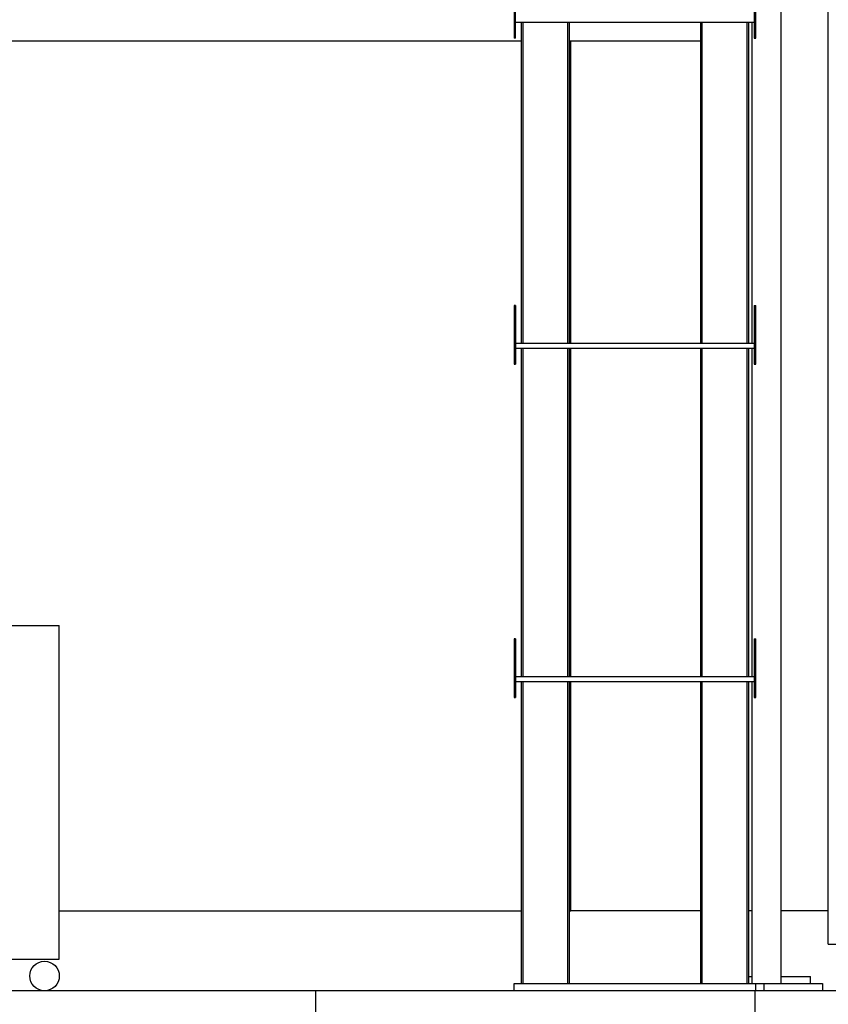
# Model space of a CAD drawing. Header units: millimetres. Extents: x 0 to 841, y 0 to 594.
# Tile 73 of 92: x 489 to 533, y 455 to 509. Entities that reach past the tile are written whole.
import ezdxf

# ---------------------------------------------------------------- set-up
doc = ezdxf.new("R2010")
doc.units = ezdxf.units.MM
doc.layers.add('TRAIT-FORT', color=4, linetype='Continuous', lineweight=25)

msp = doc.modelspace()

# ---------------------------------------------------------------- linework, layer by layer
at = {"layer": 'TRAIT-FORT', "lineweight": 25}
for p, q in [((530.42118, 456.62971), (530.42118, 537.82971)), ((532.99948, 458.77557), (532.99948, 528.17519)), ((515.83753, 510.2254), (515.83753, 508.23025)), ((515.91753, 508.23025), (515.91753, 510.2254)), ((528.95753, 510.2254), (528.95753, 508.23025)), ((529.03753, 508.23025), (529.03753, 510.2254)), ((515.91753, 509.10083), (528.95753, 509.10083)), ((516.23753, 491.55483), (516.23753, 509.10083)), ((516.31753, 509.10083), (516.31753, 491.55483)), ((518.75753, 509.10083), (518.75753, 491.55483)), ((518.83753, 509.10083), (518.83753, 491.55483)), ((526.03753, 491.55483), (526.03753, 509.10083)), ((526.11753, 491.55483), (526.11753, 509.10083)), ((528.55753, 509.10083), (528.55753, 491.55483)), ((528.63753, 509.10083), (528.63753, 491.55483)), ((528.82118, 509.10083), (528.82118, 491.55483)), ((485.80794, 508.06971), (516.23753, 508.06971)), ((515.83753, 508.23025), (515.91753, 508.23025)), ((515.83753, 508.23025), (515.83753, 508.22783)), ((515.91753, 508.22783), (515.83753, 508.22783)), ((515.91753, 508.22783), (515.91753, 508.23025)), ((518.83753, 508.06971), (526.03753, 508.06971)), ((518.93275, 491.55483), (518.93275, 508.06971)), ((528.95753, 508.23025), (529.03753, 508.23025)), ((528.95753, 508.23025), (528.95753, 508.22783)), ((528.95753, 508.22783), (529.03753, 508.22783)), ((529.03753, 508.22783), (529.03753, 508.23025)), ((515.91753, 493.62783), (515.83753, 493.62783)), ((515.83753, 493.62783), (515.83753, 492.4254)), ((515.91753, 493.62783), (515.91753, 492.4254)), ((528.95753, 493.62783), (529.03753, 493.62783)), ((528.95753, 493.62783), (528.95753, 492.4254)), ((529.03753, 492.4254), (529.03753, 493.62783)), ((515.91753, 492.4254), (515.83753, 492.4254)), ((515.83753, 492.4254), (515.83753, 490.43025)), ((515.91753, 492.4254), (515.91753, 490.43025)), ((529.03753, 492.4254), (528.95753, 492.4254)), ((528.95753, 492.4254), (528.95753, 490.43025)), ((529.03753, 490.43025), (529.03753, 492.4254)), ((528.95753, 491.55483), (515.91753, 491.55483)), ((515.91753, 491.30083), (528.95753, 491.30083)), ((516.23753, 473.35671), (516.23753, 491.30083)), ((516.31753, 491.30083), (516.31753, 473.35671)), ((518.75753, 491.30083), (518.75753, 473.35671)), ((518.83753, 491.30083), (518.83753, 473.35671)), ((518.93275, 473.35671), (518.93275, 491.30083)), ((526.03753, 473.35671), (526.03753, 491.30083)), ((526.11753, 473.35671), (526.11753, 491.30083)), ((528.55753, 491.30083), (528.55753, 473.35671)), ((528.63753, 491.30083), (528.63753, 473.35671)), ((528.82118, 491.30083), (528.82118, 473.35671)), ((515.83753, 490.43025), (515.91753, 490.43025)), ((515.83753, 490.43025), (515.83753, 490.42783)), ((515.91753, 490.42783), (515.83753, 490.42783)), ((515.91753, 490.43025), (515.91753, 490.42783)), ((528.95753, 490.43025), (529.03753, 490.43025)), ((528.95753, 490.43025), (528.95753, 490.42783)), ((528.95753, 490.42783), (529.03753, 490.42783)), ((529.03753, 490.42783), (529.03753, 490.43025)), ((484.13271, 476.16436), (490.99682, 476.16436)), ((490.99682, 457.95086), (490.99682, 476.16436)), ((515.91753, 475.42971), (515.83753, 475.42971)), ((515.83753, 475.42971), (515.83753, 474.22729)), ((515.91753, 475.42971), (515.91753, 474.22729)), ((528.95753, 475.42971), (529.03753, 475.42971)), ((528.95753, 475.42971), (528.95753, 474.22729)), ((529.03753, 474.22729), (529.03753, 475.42971)), ((515.91753, 474.22729), (515.83753, 474.22729)), ((515.83753, 474.22729), (515.83753, 472.23214)), ((515.91753, 474.22729), (515.91753, 472.23214)), ((529.03753, 474.22729), (528.95753, 474.22729)), ((528.95753, 474.22729), (528.95753, 472.23214)), ((529.03753, 472.23214), (529.03753, 474.22729)), ((528.95753, 473.35671), (515.91753, 473.35671)), ((515.91753, 473.10271), (528.95753, 473.10271)), ((516.23753, 456.62971), (516.23753, 473.10271)), ((516.31753, 473.10271), (516.31753, 456.62971)), ((518.75753, 473.10271), (518.75753, 456.62971)), ((518.83753, 473.10271), (518.83753, 456.62971)), ((518.93275, 460.58971), (518.93275, 473.10271)), ((526.03753, 456.62971), (526.03753, 473.10271)), ((526.11753, 456.62971), (526.11753, 473.10271)), ((528.55753, 473.10271), (528.55753, 456.62971)), ((528.63753, 473.10271), (528.63753, 456.62971)), ((528.82118, 473.10271), (528.82118, 456.62971)), ((515.83753, 472.23214), (515.91753, 472.23214)), ((515.83753, 472.23214), (515.83753, 472.22971)), ((515.91753, 472.22971), (515.83753, 472.22971)), ((515.91753, 472.23214), (515.91753, 472.22971)), ((528.95753, 472.23214), (529.03753, 472.23214)), ((528.95753, 472.23214), (528.95753, 472.22971)), ((528.95753, 472.22971), (529.03753, 472.22971)), ((529.03753, 472.22971), (529.03753, 472.23214)), ((490.99682, 460.58971), (516.23753, 460.58971)), ((518.83753, 460.58971), (518.93275, 460.58971)), ((526.03753, 460.58971), (518.93275, 460.58971)), ((528.82118, 460.58971), (528.63753, 460.58971)), ((532.99948, 460.58971), (530.42118, 460.58971)), ((532.99948, 458.77557), (573.00606, 458.77557)), ((484.13271, 457.95086), (490.99682, 457.95086)), ((528.63753, 457.00862), (528.82118, 457.00862)), ((530.42118, 457.00862), (532.02118, 457.00862)), ((532.02118, 456.62971), (532.02118, 457.00862)), ((515.83753, 456.22971), (515.83753, 456.62971)), ((515.83753, 456.62971), (529.03753, 456.62971)), ((529.03753, 456.22971), (529.03753, 456.62971)), ((529.03753, 456.62971), (529.47463, 456.62971)), ((529.47463, 456.62971), (529.47463, 456.22971)), ((529.47463, 456.62971), (532.67463, 456.62971)), ((532.67463, 456.62971), (532.67463, 456.22971)), ((504.99948, 456.22971), (480.99948, 456.22971)), ((528.99948, 456.22971), (504.99948, 456.22971)), ((504.99948, 454.22971), (504.99948, 456.22971)), ((528.99948, 454.22971), (528.99948, 456.22971)), ((552.99948, 456.22971), (528.99948, 456.22971))]:
    msp.add_line(p, q, dxfattribs=at)
msp.add_circle((490.19072, 457.03581), 0.8061, dxfattribs=at)

doc.saveas('drawing.dxf')
